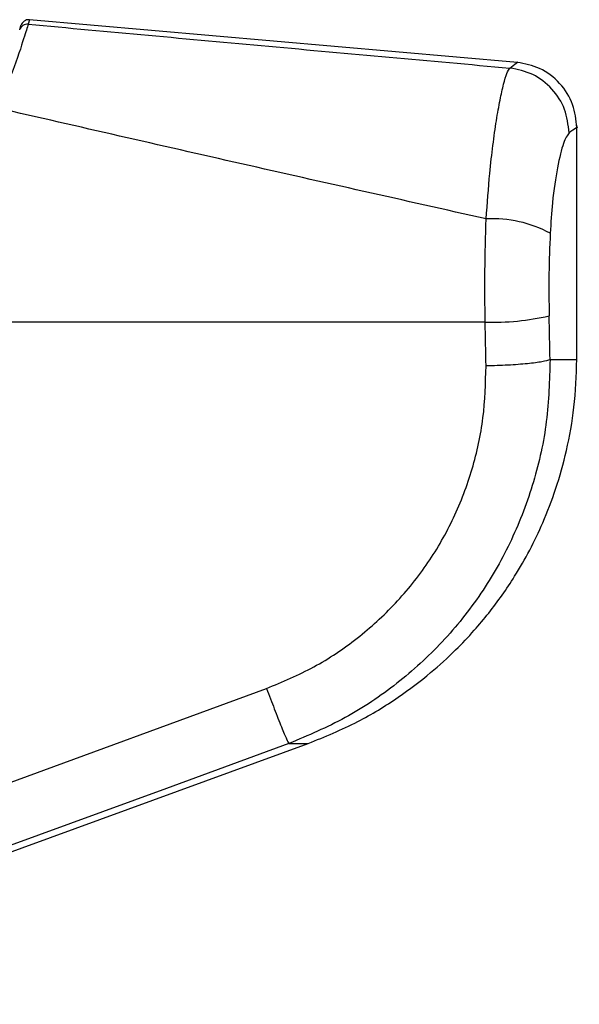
# Model space of a CAD drawing. Header units: millimetres. Extents: x 20 to 26560, y 40 to 17955.
# Tile 30 of 90: x 10216 to 10285, y 5165 to 5286. Entities that reach past the tile are written whole.
import ezdxf

# ---------------------------------------------------------------- set-up
doc = ezdxf.new("R2010")
doc.units = ezdxf.units.MM
doc.header["$LTSCALE"] = 2

msp = doc.modelspace()

# ---------------------------------------------------------------- linework, layer by layer
at = {"color": 7, "linetype": 'Continuous', "lineweight": 25}
for p, q in [((10216.27, 5284.72), (10216.42, 5285.25)), ((10277.25, 5280.74), (10217.47, 5285.97)), ((10284.51, 5244.36), (10284.51, 5273.07)), ((10273.28, 5248.94), (10195.16, 5248.94)), ((10211.93, 5191.44), (10246.52, 5204.11)), ((10163.9, 5165.45), (10251.61, 5197.37))]:
    msp.add_line(p, q, dxfattribs=at)
at = {"color": 8, "linetype": 'Continuous', "lineweight": 25}
for p, q in [((10217.47, 5285.97), (10217.31, 5285.42)), ((10281.23, 5244.36), (10284.51, 5244.36)), ((10249.25, 5197.37), (10251.61, 5197.37))]:
    msp.add_line(p, q, dxfattribs=at)
at = {"color": 7, "linetype": 'Continuous', "lineweight": 25, "flags": 128}
msp.add_lwpolyline([(10249.25, 5197.37), (10234.24, 5191.87), (10214.66, 5184.71)], dxfattribs=at)
at = {"color": 7, "linetype": 'Continuous', "lineweight": 25}
for centre, radius, start, end in [((10217.22, 5284.43), 0.998, 84.8658, 163.3399), ((10217.38, 5284.97), 1, 85, 163.8113), ((10274.17, 5246.6), 15.01, 61.8211, 92.885), ((10274.11, 5280.82), 31.89, 268.5191, 282.7016)]:
    msp.add_arc(centre, radius, start, end, dxfattribs=at)
for centre, ratio in [((10120.18, 4922.06), 0.096655), ((10120.18, 4922.83), 0.101601)]:
    msp.add_ellipse(centre, major_axis=(0, 1617.44), ratio=ratio, start_param=4.91251, end_param=4.915889, dxfattribs=at)
for points, knots in [([(10217.31, 5285.42), (10217.18, 5284.99), (10216.91, 5284.11), (10215.64, 5280.16), (10214.2, 5276.68), (10213.56, 5275.15)], [0, 0, 0, 0, 0.358898, 0.717892, 1, 1, 1, 1]), ([(10217.31, 5285.42), (10227.13, 5284.52), (10246.78, 5282.71), (10266.46, 5280.94), (10276.3, 5280.05)], [0, 0, 0, 0, 0.499857, 1, 1, 1, 1]), ([(10284.51, 5272.77), (10284.41, 5273.73), (10284.2, 5275.71), (10282.54, 5278.3), (10280.1, 5280.18), (10278.15, 5280.56), (10277.21, 5280.74)], [0, 0, 0, 0, 0.241202, 0.5, 0.758798, 1, 1, 1, 1]), ([(10273.41, 5261.59), (10273.55, 5263.49), (10273.78, 5266.69), (10274.23, 5270.65), (10274.66, 5273.69), (10275.11, 5276.21), (10275.55, 5278.16), (10275.96, 5279.53), (10276.19, 5279.88), (10276.3, 5280.05)], [0, 0, 0, 0, 0.196461, 0.330152, 0.463846, 0.597934, 0.732025, 0.866012, 1, 1, 1, 1]), ([(10273.41, 5261.59), (10263.41, 5263.83), (10243.38, 5268.32), (10223.51, 5272.87), (10213.56, 5275.15)], [0, 0, 0, 0, 0.4994244, 1, 1, 1, 1]), ([(10283.56, 5272.12), (10283.34, 5271.8), (10282.9, 5271.18), (10282.13, 5268.07), (10281.53, 5264.12), (10281.34, 5261.1), (10281.25, 5259.83)], [0, 0, 0, 0, 0.273074, 0.54299, 0.807448, 1, 1, 1, 1]), ([(10273.28, 5248.94), (10273.26, 5251.04), (10273.22, 5255.28), (10273.35, 5259.47), (10273.41, 5261.59)], [0, 0, 0, 0, 0.493479, 1, 1, 1, 1]), ([(10281.25, 5259.83), (10281.19, 5258.18), (10281.06, 5254.84), (10281.1, 5251.44), (10281.12, 5249.71)], [0, 0, 0, 0, 0.492721, 1, 1, 1, 1]), ([(10281.23, 5244.36), (10281.16, 5241.83), (10281.02, 5236.78), (10279.36, 5229.35), (10276.68, 5222.25), (10272.92, 5215.63), (10268.18, 5209.7), (10262.56, 5204.59), (10256.26, 5200.32), (10251.59, 5198.35), (10249.25, 5197.37)], [0, 0, 0, 0, 0.125078, 0.249956, 0.375349, 0.500002, 0.625552, 0.749896, 0.87499, 1, 1, 1, 1]), ([(10251.61, 5197.37), (10253.66, 5198.21), (10257.5, 5199.78), (10262.47, 5202.82), (10266.44, 5205.81), (10269.5, 5208.6), (10271.85, 5211.07), (10274.33, 5214.02), (10277.35, 5218.3), (10280.04, 5223.44), (10282.04, 5228.65), (10283.35, 5233.37), (10284.31, 5238.67), (10284.44, 5242.41), (10284.51, 5244.36)], [0, 0, 0, 0, 0.1086505, 0.2036825, 0.2850907, 0.352854, 0.4069668, 0.4521976, 0.5424777, 0.6638175, 0.7362061, 0.8163729, 0.904302, 1, 1, 1, 1]), ([(10246.52, 5204.11), (10248.48, 5204.93), (10252.4, 5206.57), (10257.69, 5210.15), (10262.42, 5214.44), (10266.41, 5219.41), (10269.58, 5224.96), (10271.83, 5230.94), (10273.22, 5237.21), (10273.33, 5241.46), (10273.39, 5243.59)], [0, 0, 0, 0, 0.124405, 0.249474, 0.373855, 0.498989, 0.623387, 0.749223, 0.874701, 1, 1, 1, 1]), ([(10246.52, 5204.11), (10246.84, 5203.26), (10247.49, 5201.5), (10248.36, 5199.31), (10249.01, 5197.76), (10249.18, 5197.5), (10249.25, 5197.37)], [0, 0, 0, 0, 0.241934, 0.5, 0.758066, 1, 1, 1, 1])]:
    msp.add_open_spline(points, degree=3, knots=knots, dxfattribs=at)
at = {"color": 8, "linetype": 'Continuous', "lineweight": 25}
for points, knots in [([(10276.3, 5280.05), (10276.9, 5280.51), (10277.5, 5280.97), (10277.2, 5280.74), (10277.2, 5280.74)], [0, 0, 0, 0, 0.995359, 1, 1, 1, 1]), ([(10284.5, 5272.77), (10284.51, 5272.77), (10284.82, 5272.99), (10284.19, 5272.55), (10283.56, 5272.12)], [0, 0, 0, 0, 0.004603, 1, 1, 1, 1])]:
    msp.add_open_spline(points, degree=3, knots=knots, dxfattribs=at)
at = {"color": 7, "linetype": 'Continuous', "lineweight": 25}
for points in [[(10283.56, 5272.12), (10283.45, 5273.1), (10283.22, 5275.06), (10281.57, 5277.59), (10279.2, 5279.46), (10277.27, 5279.86), (10276.3, 5280.05)], [(10281.23, 5244.36), (10280.96, 5244.27), (10280.42, 5244.09), (10278.54, 5243.85), (10276.13, 5243.67), (10274.3, 5243.61), (10273.39, 5243.59)]]:
    msp.add_open_spline(points, degree=3, dxfattribs=at)

doc.saveas('drawing.dxf')
